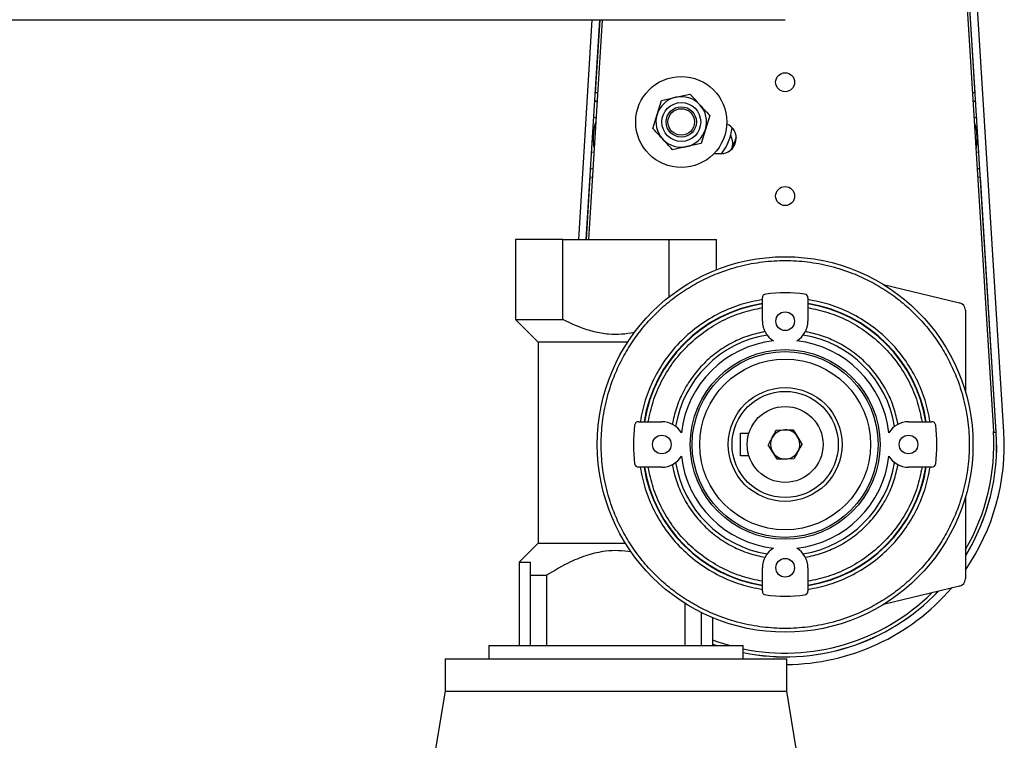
# Model space of a CAD drawing. Header units: millimetres. Extents: x 0 to 420, y 0 to 297.
# Tile 50 of 71: x 209 to 224, y 223 to 234. Entities that reach past the tile are written whole.
import ezdxf

# ---------------------------------------------------------------- set-up
doc = ezdxf.new("R2010")
doc.units = ezdxf.units.MM

msp = doc.modelspace()

# ---------------------------------------------------------------- linework, layer by layer
at = {"color": 7, "linetype": 'Continuous', "lineweight": 25}
for p, q in [((223.83846, 227.7716), (223.3297, 235.97216)), ((223.2043, 235.54697), (223.6864, 227.77601)), ((223.41929, 232.72364), (223.23834, 235.64034)), ((223.72789, 227.76474), (223.23915, 235.64271)), ((204.41885, 233.79091), (220.64587, 233.79091)), ((217.82671, 233.79091), (217.62741, 230.57837)), ((217.9377, 233.79091), (217.7384, 230.57837)), ((217.77919, 230.57837), (217.97849, 233.79091)), ((217.93866, 233.79091), (217.87245, 232.72364)), ((217.91213, 232.72118), (217.87245, 232.72364)), ((219.04834, 232.65759), (219.25631, 232.70447)), ((223.41929, 232.72364), (223.37961, 232.72118)), ((217.90385, 232.58776), (217.8645, 232.61108)), ((218.77699, 232.40715), (218.84037, 232.6107)), ((218.84037, 232.6107), (219.04834, 232.65759)), ((223.42723, 232.61108), (223.38788, 232.58776)), ((218.7136, 232.2036), (218.77699, 232.40715)), ((219.54549, 232.39113), (219.48211, 232.18758)), ((217.88924, 232.35223), (217.84926, 232.3654)), ((223.44247, 232.3654), (223.4025, 232.35223)), ((219.48211, 232.18758), (219.41872, 231.98403)), ((219.85067, 232.09961), (219.85353, 232.09397)), ((219.41872, 231.98403), (219.21075, 231.93715)), ((217.85853, 231.85726), (217.81723, 231.84913)), ((219.21075, 231.93715), (219.00278, 231.89027)), ((219.70426, 231.83292), (219.60502, 231.83292)), ((223.4745, 231.84913), (223.4332, 231.85726)), ((217.84392, 231.62172), (217.80199, 231.60345)), ((223.48974, 231.60345), (223.44782, 231.62172)), ((217.79596, 231.49077), (217.73936, 230.57837)), ((217.83564, 231.48831), (217.79596, 231.49077)), ((223.49577, 231.49077), (223.45609, 231.48831)), ((223.72693, 227.76468), (223.49577, 231.49077)), ((216.70774, 230.57837), (216.70774, 229.41466)), ((217.40009, 230.57837), (216.70774, 230.57837)), ((217.40009, 230.57837), (218.95098, 230.57837)), ((217.40009, 229.41466), (217.40009, 230.57837)), ((218.95098, 229.74249), (218.95098, 230.57837)), ((218.95098, 230.57837), (219.64333, 230.57837)), ((219.64333, 230.13926), (219.64333, 230.57837)), ((222.08009, 229.92407), (223.19191, 229.65715)), ((220.31354, 229.38751), (220.31354, 229.72971)), ((220.9782, 229.72971), (220.9782, 229.38751)), ((223.27683, 229.54943), (223.27683, 228.35886)), ((216.70774, 229.41466), (217.03951, 229.08288)), ((216.70774, 229.41466), (217.40009, 229.41466)), ((218.34791, 229.08288), (217.03951, 229.08288)), ((217.04007, 229.08288), (217.04007, 226.14728)), ((218.50354, 227.91972), (218.84574, 227.91972)), ((220.51725, 227.79707), (220.6402, 227.80034)), ((220.6402, 227.80034), (220.76315, 227.80361)), ((220.76315, 227.80361), (220.82746, 227.69877)), ((222.446, 227.91972), (222.7882, 227.91972)), ((219.99228, 227.42122), (219.99228, 227.75355)), ((219.99228, 227.75355), (220.11749, 227.75355)), ((220.82746, 227.69877), (220.89177, 227.59393)), ((223.72693, 227.76468), (223.68722, 227.76222)), ((220.46427, 227.476), (220.39997, 227.58084)), ((220.11749, 227.42122), (219.99228, 227.42122)), ((220.52858, 227.37115), (220.46427, 227.476)), ((220.65154, 227.37443), (220.52858, 227.37115)), ((220.77449, 227.3777), (220.65154, 227.37443)), ((218.84574, 227.25505), (218.50354, 227.25505)), ((222.7882, 227.25505), (222.446, 227.25505)), ((223.27683, 226.81591), (223.27683, 225.62533)), ((217.03951, 226.14728), (216.76312, 225.87089)), ((217.03951, 226.14728), (218.3128, 226.14728)), ((216.76312, 225.87089), (216.76312, 224.65179)), ((216.76312, 225.87089), (216.92929, 225.87089)), ((216.92929, 225.67703), (216.92929, 225.87089)), ((220.31354, 225.44505), (220.31354, 225.78725)), ((220.9782, 225.78725), (220.9782, 225.44505)), ((216.92929, 225.67703), (217.16213, 225.67703)), ((216.92929, 224.65179), (216.92929, 225.67703)), ((217.16213, 225.67703), (217.16213, 224.65179)), ((223.19191, 225.51762), (222.08009, 225.25069)), ((219.18893, 224.65179), (219.18893, 225.26478)), ((219.42178, 225.13407), (219.42178, 224.65179)), ((219.58794, 224.65179), (219.58794, 225.05797)), ((216.32001, 224.65179), (216.32001, 224.45793)), ((216.32001, 224.65179), (220.03105, 224.65179)), ((219.58794, 224.67348), (219.64943, 224.65179)), ((219.58794, 224.67246), (219.64647, 224.65179)), ((220.03105, 224.45793), (220.03105, 224.65179)), ((215.68305, 224.45793), (215.68305, 223.98712)), ((215.68305, 224.45793), (220.66802, 224.45793)), ((220.66802, 223.98712), (220.66802, 224.45793)), ((215.68305, 223.98712), (215.45041, 222.59133)), ((215.68305, 223.98712), (218.17553, 223.98712)), ((218.17553, 223.98712), (220.66802, 223.98712)), ((220.90066, 222.59133), (220.66802, 223.98712))]:
    msp.add_line(p, q, dxfattribs=at)
at = {"color": 7, "linetype": 'Continuous', "lineweight": 25, "flags": 128}
for points in [[(219.9307, 232.07728), (219.91138, 232.01627), (219.87249, 231.92546)], [(219.83182, 224.65179), (219.66866, 224.702), (219.58794, 224.7306)]]:
    msp.add_lwpolyline(points, dxfattribs=at)
at = {"color": 7, "linetype": 'Continuous', "lineweight": 25}
for centre, radius in [((219.12955, 232.29737), 0.66466), ((220.64587, 232.877), 0.13847), ((219.12955, 232.29737), 0.28397), ((219.12955, 232.29737), 0.22155), ((219.12955, 232.29737), 0.19386), ((220.64587, 231.21534), 0.13847), ((220.64587, 227.58738), 2.74174), ((220.64587, 229.38751), 0.13617), ((220.64587, 227.58738), 1.38472), ((220.64587, 227.58738), 1.35702), ((220.64587, 227.58738), 1.24624), ((220.64587, 227.58738), 0.83055), ((220.64587, 227.58738), 0.77544), ((220.64587, 227.58738), 0.55389), ((218.84574, 227.58738), 0.13617), ((222.446, 227.58738), 0.13617), ((220.64587, 225.78725), 0.13617)]:
    msp.add_circle(centre, radius, dxfattribs=at)
for centre, radius, start, end in [((219.12955, 232.29737), 0.36926, 102.703977, 162.703977), ((219.12955, 232.29737), 0.36926, 42.703977, 102.703977), ((219.12955, 232.29737), 0.36926, 342.703977, 42.703977), ((219.12955, 232.29737), 0.36926, 162.703977, 222.703977), ((219.70426, 232.06002), 0.22709, 270, 66.834598), ((219.12955, 232.29737), 0.36926, 282.703977, 342.703977), ((219.12955, 232.29737), 0.74775, 321.630381, 353.48951), ((219.64577, 231.98527), 0.23447, 338.152637, 27.618827), ((219.12955, 232.29737), 0.36926, 222.703977, 282.703977), ((220.64587, 227.58738), 2.21555, 82.634114, 97.365886), ((220.36892, 229.72971), 0.05539, 97.365886, 180), ((220.92281, 229.72971), 0.05539, 0, 82.634114), ((223.16605, 229.54943), 0.11078, 0, 76.5), ((220.64587, 227.58738), 2.0865, 99.164954, 170.835046), ((220.64587, 227.58738), 2.08081, 99.190235, 170.809765), ((220.64587, 227.58738), 2.0865, 9.164954, 80.835046), ((220.64587, 227.58738), 2.08081, 9.190235, 80.809765), ((220.64587, 229.38751), 0.33233, 180, 239.489753), ((220.64587, 229.38751), 0.33233, 300.510247, 0), ((220.64587, 227.58738), 1.61982, 99.377397, 170.622603), ((220.64587, 227.58738), 1.52319, 96.359662, 173.640338), ((220.64587, 227.58738), 1.52319, 6.359662, 83.640338), ((220.64587, 227.58738), 1.61982, 9.377397, 80.622603), ((220.64587, 227.58738), 2.21555, 172.634114, 187.365886), ((218.50354, 227.86433), 0.05539, 90, 172.634114), ((218.84574, 227.58738), 0.33233, 30.510247, 90), ((220.64587, 227.58738), 0.21303, 91.524447, 151.524447), ((220.64587, 227.58738), 0.21303, 31.524447, 91.524447), ((222.446, 227.58738), 0.33233, 90, 149.489753), ((222.7882, 227.86433), 0.05539, 7.365886, 90), ((220.64587, 227.58738), 2.21555, 352.634114, 7.365886), ((220.64587, 227.58738), 0.21303, 151.524447, 211.524447), ((220.64587, 227.58738), 0.21303, 331.524447, 31.524447), ((220.64587, 227.58738), 3.04638, 329.727359, 3.549997), ((220.64587, 227.57354), 3.19873, 325.336118, 3.549997), ((220.64587, 227.57354), 3.08795, 328.430885, 3.549997), ((220.64587, 227.57354), 3.08699, 328.459845, 3.549997), ((218.84574, 227.58738), 0.33233, 270, 329.489753), ((220.64587, 227.58738), 1.52319, 186.359662, 263.640338), ((220.64587, 227.58738), 0.21303, 211.524447, 271.524447), ((220.64587, 227.58738), 0.21303, 271.524447, 331.524447), ((220.64587, 227.58738), 1.52319, 276.359662, 353.640338), ((222.446, 227.58738), 0.33233, 210.510246, 270), ((218.50354, 227.31044), 0.05539, 187.365886, 270), ((220.64587, 227.58738), 2.0865, 189.164954, 260.835046), ((220.64587, 227.58738), 2.08081, 189.190235, 260.809765), ((220.64587, 227.58738), 1.61982, 189.377397, 260.622603), ((220.64587, 227.58738), 1.61982, 279.377397, 350.622603), ((220.64587, 227.58738), 2.0865, 279.164954, 350.835046), ((220.64587, 227.58738), 2.08081, 279.190235, 350.809765), ((222.7882, 227.31044), 0.05539, 270, 352.634114), ((220.64587, 225.78725), 0.33233, 120.510247, 180), ((220.64587, 225.78725), 0.33233, 0, 59.489753), ((223.16605, 225.62533), 0.11078, 283.5, 0), ((220.64587, 227.57354), 3.19873, 270.396853, 319.327377), ((220.64587, 227.57354), 3.08795, 258.515601, 316.373568), ((220.64587, 227.57354), 3.08699, 258.511987, 316.346034), ((220.64587, 227.58738), 3.04638, 258.356698, 314.657125), ((220.36892, 225.44505), 0.05539, 180, 262.634114), ((220.64587, 227.58738), 2.21555, 262.634114, 277.365886), ((220.92281, 225.44505), 0.05539, 277.365886, 0)]:
    msp.add_arc(centre, radius, start, end, dxfattribs=at)
for points, knots in [([(219.25631, 232.70447), (219.26734, 232.69252), (219.31509, 232.64079), (219.36359, 232.58823), (219.4009, 232.5478)], [0, 0, 0, 0, 0.23085574, 1, 1, 1, 1]), ([(219.4009, 232.5478), (219.44746, 232.49735), (219.49594, 232.44482), (219.5436, 232.39318), (219.54549, 232.39113)], [0, 0, 0, 0, 0.96033739, 1, 1, 1, 1]), ([(217.86167, 231.90777), (217.8575, 231.93527), (217.84659, 232.00727), (217.85025, 232.12047), (217.86355, 232.22569), (217.88043, 232.28426), (217.88628, 232.30459)], [0, 0, 0, 0, 0.20798562, 0.5444079, 0.84186114, 1, 1, 1, 1]), ([(223.40563, 232.30172), (223.41316, 232.27494), (223.43289, 232.20485), (223.44325, 232.09206), (223.44306, 231.98601), (223.43355, 231.9258), (223.43025, 231.9049)], [0, 0, 0, 0, 0.207985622, 0.544407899, 0.84186114, 1, 1, 1, 1]), ([(218.85819, 232.04693), (218.82088, 232.08736), (218.77237, 232.13992), (218.72463, 232.19166), (218.7136, 232.2036)], [0, 0, 0, 0, 0.76914426, 1, 1, 1, 1]), ([(219.00278, 231.89027), (219.00089, 231.89231), (218.95323, 231.94396), (218.90475, 231.99649), (218.85819, 232.04693)], [0, 0, 0, 0, 0.03966261, 1, 1, 1, 1]), ([(217.95952, 227.58738), (217.96337, 227.47819), (217.97119, 227.25639), (218.03569, 226.92394), (218.13332, 226.61986), (218.25651, 226.34953), (218.39458, 226.11323), (218.55702, 225.89055), (218.74299, 225.68449), (218.94904, 225.49853), (219.17173, 225.33609), (219.40803, 225.198), (219.67836, 225.07494), (219.98243, 224.97668), (220.31489, 224.91455), (220.64588, 224.89438), (220.97686, 224.91455), (221.30932, 224.97669), (221.61339, 225.07495), (221.88372, 225.198), (222.12002, 225.3361), (222.3427, 225.49854), (222.54876, 225.68451), (222.73472, 225.89056), (222.89716, 226.11325), (223.03525, 226.34954), (223.15831, 226.61988), (223.25657, 226.92395), (223.3187, 227.25641), (223.33887, 227.58739), (223.3187, 227.91838), (223.25656, 228.25084), (223.15831, 228.5549), (223.03525, 228.82523), (222.89715, 229.06154), (222.73472, 229.28422), (222.54874, 229.49027), (222.3427, 229.67624), (222.12, 229.83868), (221.88371, 229.97677), (221.61337, 230.09983), (221.3093, 230.19809), (220.97685, 230.26021), (220.64586, 230.28039), (220.31487, 230.26021), (219.98242, 230.19808), (219.67835, 230.09982), (219.40802, 229.97677), (219.17171, 229.83867), (218.94903, 229.67623), (218.74298, 229.49026), (218.55702, 229.28421), (218.39457, 229.06152), (218.25651, 228.82523), (218.13332, 228.55489), (218.03569, 228.25083), (217.9712, 227.91837), (217.96337, 227.69659), (217.95952, 227.58738)], [0, 0, 0, 0, 0.01940705, 0.03941748, 0.05998785, 0.07607066, 0.09215173, 0.10857675, 0.12500001, 0.14142503, 0.15784828, 0.17393109, 0.19001217, 0.21058407, 0.23059335, 0.25000001, 0.26940822, 0.28941748, 0.30998785, 0.32607066, 0.34215173, 0.35857675, 0.37500001, 0.39142503, 0.40784828, 0.42393109, 0.44001217, 0.46058407, 0.48059335, 0.50000001, 0.51940822, 0.53941748, 0.55998785, 0.57607066, 0.59215173, 0.60857675, 0.62500001, 0.64142503, 0.65784828, 0.67393109, 0.69001217, 0.71058407, 0.73059335, 0.75000001, 0.76940822, 0.78941748, 0.80998785, 0.82607066, 0.84215173, 0.85857675, 0.87500001, 0.89142503, 0.90784828, 0.92393109, 0.94001217, 0.96058407, 0.98059218, 1, 1, 1, 1]), ([(220.31354, 229.70312), (220.2081, 229.68181), (219.99323, 229.63838), (219.68359, 229.51006), (219.38965, 229.33364), (219.12485, 229.1084), (218.89961, 228.8436), (218.7232, 228.54966), (218.59487, 228.24002), (218.55144, 228.02515), (218.53013, 227.91972)], [0, 0, 0, 0, 0.1195592, 0.24366317, 0.37099329, 0.5, 0.62900671, 0.75633683, 0.8804408, 1, 1, 1, 1]), ([(222.7616, 227.91972), (222.74029, 228.02515), (222.69686, 228.24002), (222.56854, 228.54966), (222.39212, 228.8436), (222.16688, 229.1084), (221.90208, 229.33364), (221.60815, 229.51006), (221.29851, 229.63838), (221.08363, 229.68181), (220.9782, 229.70312)], [0, 0, 0, 0, 0.1195592, 0.24366317, 0.37099329, 0.5, 0.62900671, 0.75633683, 0.8804408, 1, 1, 1, 1]), ([(218.64769, 227.91972), (218.66841, 228.01796), (218.71062, 228.21809), (218.83195, 228.50611), (218.99735, 228.7794), (219.20746, 229.02579), (219.45385, 229.2359), (219.72714, 229.4013), (220.01516, 229.52264), (220.21529, 229.56484), (220.31354, 229.58557)], [0, 0, 0, 0, 0.11971429, 0.24384717, 0.37111096, 0.5, 0.62888904, 0.75615283, 0.88028571, 1, 1, 1, 1]), ([(220.9782, 229.58557), (221.07645, 229.56484), (221.27657, 229.52264), (221.56459, 229.4013), (221.83788, 229.2359), (222.08428, 229.02579), (222.29438, 228.7794), (222.45978, 228.50611), (222.58112, 228.21809), (222.62333, 228.01796), (222.64405, 227.91972)], [0, 0, 0, 0, 0.11971429, 0.24384717, 0.37111096, 0.5, 0.62888904, 0.75615283, 0.88028571, 1, 1, 1, 1]), ([(218.44455, 229.22181), (218.38295, 229.21126), (218.25843, 229.18994), (218.05978, 229.19326), (217.85402, 229.2286), (217.62906, 229.30123), (217.48184, 229.37416), (217.40009, 229.41466)], [0, 0, 0, 0, 0.17251886, 0.34877874, 0.54619258, 0.74802451, 1, 1, 1, 1]), ([(220.35053, 229.23513), (220.27105, 229.21738), (220.10925, 229.18127), (219.87679, 229.08111), (219.65634, 228.94614), (219.45737, 228.77589), (219.28711, 228.57691), (219.15214, 228.35646), (219.05198, 228.124), (219.01587, 227.96221), (218.99813, 227.88272)], [0, 0, 0, 0, 0.11992655, 0.24409866, 0.37127166, 0.5, 0.62872834, 0.75590134, 0.88007345, 1, 1, 1, 1]), ([(222.29361, 227.88272), (222.27587, 227.96221), (222.23975, 228.124), (222.13959, 228.35646), (222.00463, 228.57691), (221.83437, 228.77589), (221.6354, 228.94614), (221.41495, 229.08111), (221.18248, 229.18127), (221.02069, 229.21738), (220.9412, 229.23513)], [0, 0, 0, 0, 0.11992655, 0.24409866, 0.37127166, 0.5, 0.62872834, 0.75590134, 0.88007345, 1, 1, 1, 1]), ([(220.45861, 227.68895), (220.47723, 227.72329), (220.49689, 227.75954), (220.51622, 227.79518), (220.51725, 227.79707)], [0, 0, 0, 0, 0.9470257, 1, 1, 1, 1]), ([(220.39997, 227.58084), (220.40396, 227.5882), (220.42332, 227.62389), (220.44299, 227.66016), (220.45861, 227.68895)], [0, 0, 0, 0, 0.20618569, 1, 1, 1, 1]), ([(220.89177, 227.59393), (220.89075, 227.59204), (220.87141, 227.5564), (220.85175, 227.52015), (220.83313, 227.48581)], [0, 0, 0, 0, 0.0529743, 1, 1, 1, 1]), ([(220.83313, 227.48581), (220.81751, 227.45702), (220.79784, 227.42075), (220.77848, 227.38506), (220.77449, 227.3777)], [0, 0, 0, 0, 0.79381431, 1, 1, 1, 1]), ([(218.53013, 227.25505), (218.55144, 227.14962), (218.59487, 226.93474), (218.7232, 226.6251), (218.89961, 226.33117), (219.12485, 226.06637), (219.38965, 225.84113), (219.68359, 225.66471), (219.99323, 225.53639), (220.2081, 225.49296), (220.31354, 225.47165)], [0, 0, 0, 0, 0.1195592, 0.24366317, 0.37099329, 0.5, 0.62900671, 0.75633683, 0.8804408, 1, 1, 1, 1]), ([(220.31354, 225.5892), (220.21529, 225.60992), (220.01516, 225.65213), (219.72714, 225.77347), (219.45385, 225.93887), (219.20746, 226.14897), (218.99735, 226.39537), (218.83195, 226.66866), (218.71062, 226.95668), (218.66841, 227.1568), (218.64769, 227.25505)], [0, 0, 0, 0, 0.11971429, 0.24384717, 0.37111096, 0.5, 0.62888904, 0.75615283, 0.88028571, 1, 1, 1, 1]), ([(218.99813, 227.29205), (219.01587, 227.21256), (219.05198, 227.05077), (219.15214, 226.81831), (219.28711, 226.59785), (219.45737, 226.39888), (219.65634, 226.22863), (219.87679, 226.09366), (220.10925, 225.9935), (220.27105, 225.95738), (220.35053, 225.93964)], [0, 0, 0, 0, 0.11992655, 0.24409866, 0.37127166, 0.5, 0.62872834, 0.75590134, 0.88007345, 1, 1, 1, 1]), ([(220.9412, 225.93964), (221.02069, 225.95738), (221.18248, 225.9935), (221.41495, 226.09366), (221.6354, 226.22863), (221.83437, 226.39888), (222.00463, 226.59785), (222.13959, 226.81831), (222.23975, 227.05077), (222.27587, 227.21256), (222.29361, 227.29205)], [0, 0, 0, 0, 0.11992655, 0.24409866, 0.37127166, 0.5, 0.62872834, 0.75590134, 0.88007345, 1, 1, 1, 1]), ([(220.9782, 225.47165), (221.08363, 225.49296), (221.29851, 225.53639), (221.60815, 225.66471), (221.90208, 225.84113), (222.16688, 226.06637), (222.39212, 226.33117), (222.56854, 226.6251), (222.69686, 226.93474), (222.74029, 227.14962), (222.7616, 227.25505)], [0, 0, 0, 0, 0.1195592, 0.24366317, 0.37099329, 0.5, 0.62900671, 0.75633683, 0.8804408, 1, 1, 1, 1]), ([(222.64405, 227.25505), (222.62333, 227.1568), (222.58112, 226.95668), (222.45978, 226.66866), (222.29438, 226.39537), (222.08428, 226.14897), (221.83788, 225.93887), (221.56459, 225.77347), (221.27657, 225.65213), (221.07645, 225.60992), (220.9782, 225.5892)], [0, 0, 0, 0, 0.11971429, 0.24384717, 0.37111096, 0.5, 0.62888904, 0.75615283, 0.88028571, 1, 1, 1, 1]), ([(218.3982, 226.01732), (218.33669, 226.02563), (218.21232, 226.04243), (217.99852, 226.03095), (217.76228, 225.97773), (217.4711, 225.86145), (217.27787, 225.74611), (217.16213, 225.67703)], [0, 0, 0, 0, 0.14158749, 0.28629861, 0.48651142, 0.69242504, 1, 1, 1, 1])]:
    msp.add_open_spline(points, degree=3, knots=knots, dxfattribs=at)

doc.saveas('drawing.dxf')
